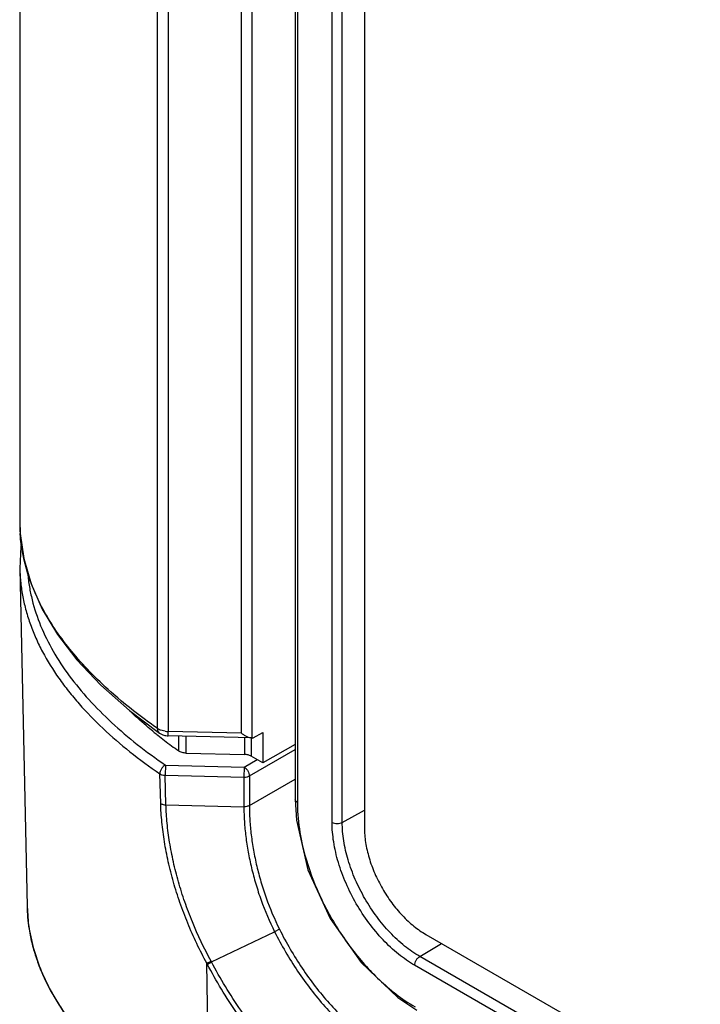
# Model space of a CAD drawing. Header units: inches. Extents: x 0 to 34, y 0 to 22.
# Tile 81 of 136: x 21.781 to 22.133, y 16.394 to 16.903. Entities that reach past the tile are written whole.
import ezdxf

# ---------------------------------------------------------------- set-up
doc = ezdxf.new("R2010")
doc.units = ezdxf.units.IN
doc.header["$LTSCALE"] = 1.87
doc.header["$MEASUREMENT"] = 0
doc.layers.get('0').update_dxf_attribs({"linetype": 'CONTINUOUS'})

msp = doc.modelspace()

# ---------------------------------------------------------------- linework, layer by layer
at = {"color": 7, "linetype": 'CONTINUOUS'}
for p, q in [((21.9237198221, 18.1287007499), (21.9237198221, 16.4997391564)), ((21.9248181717, 18.1271697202), (21.9248181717, 16.4982081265)), ((21.9427867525, 16.4878849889), (21.9427867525, 18.1167431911)), ((21.9480433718, 16.4878585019), (21.9480433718, 18.1167167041)), ((21.9594865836, 18.1138374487), (21.9594865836, 16.4849792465)), ((21.9015468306, 16.531379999), (21.9015468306, 18.0918957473)), ((21.852562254, 16.5364279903), (21.852562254, 18.0893544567)), ((21.8580212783, 18.0877902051), (21.8580212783, 16.5348637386)), ((21.895973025, 16.5339367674), (21.895973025, 18.0868632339)), ((21.7812946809, 17.4567845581), (21.7812956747, 16.6435902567)), ((21.7815478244, 16.6369731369), (21.7815287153, 16.6372273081)), ((21.781378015, 16.6192264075), (21.7851181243, 16.4442828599)), ((21.8379944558, 16.5457584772), (21.8536032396, 16.5340547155)), ((21.8536817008, 16.5357956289), (21.852562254, 16.5364279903)), ((21.8536031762, 16.5340547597), (21.854964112, 16.5333067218)), ((21.8564720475, 16.5349960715), (21.8541533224, 16.5355967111)), ((21.895973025, 16.5339367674), (21.8580212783, 16.5348637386)), ((21.8581149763, 16.5326439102), (21.8580212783, 16.5348637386)), ((21.9013853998, 16.5315869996), (21.8581149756, 16.5326438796)), ((21.9019608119, 16.5316145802), (21.906923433, 16.5344306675)), ((21.906923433, 16.5344306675), (21.906923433, 16.5186300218)), ((21.8635034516, 16.5248289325), (21.8635034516, 16.532512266)), ((21.8673603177, 16.5237089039), (21.8673603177, 16.5324180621)), ((21.8974422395, 16.5316833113), (21.8974422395, 16.522974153)), ((21.9009326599, 16.531379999), (21.9009326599, 16.5220890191)), ((21.9013855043, 16.5315872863), (21.9015468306, 16.5315866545)), ((21.9015468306, 16.531379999), (21.9019608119, 16.5316145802)), ((21.9237198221, 16.528160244), (21.906923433, 16.5186300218)), ((21.8673603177, 16.5237089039), (21.8974422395, 16.522974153)), ((21.9000167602, 16.5118818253), (21.9237198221, 16.5255676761)), ((21.8566081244, 16.5174701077), (21.8564496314, 16.5122450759)), ((21.8566081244, 16.5174701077), (21.8973651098, 16.5164746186)), ((21.8973651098, 16.5164746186), (21.9040107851, 16.5203117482)), ((21.906923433, 16.5186300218), (21.9009326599, 16.5220890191)), ((21.8541760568, 16.4976453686), (21.8537318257, 16.5129661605)), ((21.8564496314, 16.5122450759), (21.8972066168, 16.5112495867)), ((21.8568918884, 16.4969254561), (21.8564496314, 16.5122450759)), ((21.8973651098, 16.5164746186), (21.8972066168, 16.5112495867)), ((21.8972066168, 16.5112495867), (21.8972067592, 16.4959407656)), ((21.9000167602, 16.5118818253), (21.9000167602, 16.4965734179)), ((21.9000167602, 16.4965734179), (21.9237198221, 16.5102592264)), ((21.8568918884, 16.4969254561), (21.8972067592, 16.4959407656)), ((21.9237198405, 16.4997459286), (21.9243593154, 16.4889568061)), ((21.9480433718, 16.4878585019), (21.9594865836, 16.494238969)), ((21.7851115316, 16.4446228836), (21.7859231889, 16.4342039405)), ((21.8804888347, 16.4156532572), (21.9130867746, 16.4313161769)), ((21.9155658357, 16.4326136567), (21.9130867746, 16.4313161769)), ((21.9913063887, 16.4298657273), (23.2541331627, 15.700725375)), ((21.9880781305, 16.4185162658), (21.9993242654, 16.4252363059)), ((21.8780750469, 16.4149588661), (21.8802706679, 16.4160558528)), ((21.8782984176, 16.414550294), (21.8804914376, 16.4156545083)), ((21.8804914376, 16.4156545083), (21.8802706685, 16.4160558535)), ((23.2434364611, 15.693688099), (21.9880781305, 16.4185162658)), ((21.8794440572, 16.3251829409), (21.8780755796, 16.414957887)), ((21.878276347, 16.4145915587), (21.8780755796, 16.414957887)), ((21.9577501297, 16.415325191), (21.9767223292, 16.3972287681)), ((23.2385226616, 15.6904553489), (21.9854727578, 16.413950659)), ((21.9767223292, 16.3972287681), (21.9865362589, 16.3906797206))]:
    msp.add_line(p, q, dxfattribs=at)
for points in [[(21.7812957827, 16.6436232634), (21.7815114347, 16.6373613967), (21.7833633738, 16.6243283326), (21.7871489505, 16.6112528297), (21.7929306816, 16.598148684), (21.8007913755, 16.5850289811), (21.8108357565, 16.5719082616), (21.8231895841, 16.5588071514), (21.8379944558, 16.5457584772)], [(21.7822103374, 16.6324428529), (21.781878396, 16.6305275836), (21.7813777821, 16.6192320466)], [(21.9243593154, 16.4889568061), (21.9302928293, 16.4633979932), (21.9417985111, 16.4380849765), (21.9577501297, 16.415325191)], [(21.7859231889, 16.4342039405), (21.7881786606, 16.4231260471), (21.7918730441, 16.4120819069), (21.797035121, 16.4010508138), (21.8037225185, 16.3900148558), (21.81200385, 16.3789627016), (21.8219779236, 16.3678888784), (21.8337500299, 16.356813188), (21.8474075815, 16.3457646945), (21.8630528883, 16.3347839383)]]:
    msp.add_lwpolyline(points, dxfattribs=at)
for centre, radius, start, end in [((21.8675798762, 16.6435818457), 0.0862852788, 179.9944148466, 180.3299299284), ((21.8677844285, 16.6435871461), 0.0864898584, 180.332660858, 184.2169228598), ((22.0012020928, 16.7197094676), 0.2386007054, 230.9476411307, 231.4900794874), ((22.0060028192, 16.7257755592), 0.246336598, 231.494843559, 232.5242986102), ((21.8573366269, 16.5438026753), 0.008801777, 245.4650226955, 248.7974465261), ((21.8583311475, 16.5476260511), 0.0127660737, 261.6263430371, 268.6091305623), ((22.0163781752, 16.7394609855), 0.2635101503, 232.5444227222, 234.539090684), ((21.8707405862, 16.446118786), 0.0856421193, 181.2283539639, 183.7279136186), ((21.8712760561, 16.4461563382), 0.0861788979, 183.7296803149, 188.1615506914), ((21.8728687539, 16.4463770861), 0.0877868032, 188.1565938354, 191.0663027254)]:
    msp.add_arc(centre, radius, start, end, dxfattribs=at)
for points, knots in [([(21.8299634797, 16.5540103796), (21.8261190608, 16.5573768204), (21.8189433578, 16.5641088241), (21.8093393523, 16.5746028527), (21.8012618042, 16.5850614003), (21.7946301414, 16.5954906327), (21.7893649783, 16.6058867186), (21.7854223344, 16.6162578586), (21.7827622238, 16.626600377), (21.7818112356, 16.6335369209), (21.7815478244, 16.6369731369)], [0, 0, 0, 0, 0.1556651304, 0.2994119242, 0.4329059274, 0.5577019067, 0.6753472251, 0.7872930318, 0.8950167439, 1, 1, 1, 1]), ([(21.7813820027, 16.6190240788), (21.7814340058, 16.6165991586), (21.7817429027, 16.6117371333), (21.782816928, 16.6044784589), (21.7844982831, 16.5972599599), (21.7867724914, 16.5900983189), (21.7896263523, 16.5830082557), (21.7942339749, 16.5735692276), (21.7999177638, 16.56442826), (21.806499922, 16.5556363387), (21.8138891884, 16.5468065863), (21.8243144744, 16.5361400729), (21.8383266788, 16.5240887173), (21.8484519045, 16.5166117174), (21.8537318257, 16.5129661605)], [0, 0, 0, 0, 0.0546172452, 0.1095530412, 0.165051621, 0.2213328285, 0.2785912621, 0.3369952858, 0.4576913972, 0.5202111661, 0.584229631, 0.7168378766, 0.8555190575, 1, 1, 1, 1]), ([(21.7854361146, 16.6165534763), (21.7856348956, 16.6142755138), (21.7862170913, 16.6097135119), (21.7881160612, 16.6006055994), (21.7918720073, 16.5892817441), (21.7983958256, 16.576104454), (21.8068362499, 16.5633278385), (21.8170291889, 16.5510034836), (21.8288415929, 16.5391921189), (21.8421075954, 16.5279164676), (21.8516453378, 16.5208966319), (21.8566081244, 16.5174701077)], [0, 0, 0, 0, 0.0544827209, 0.1094390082, 0.221496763, 0.3376303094, 0.4588037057, 0.5855358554, 0.7180646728, 0.8563060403, 1, 1, 1, 1]), ([(21.852562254, 16.5364279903), (21.8504917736, 16.5378713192), (21.8427286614, 16.543428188), (21.8352471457, 16.5493836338), (21.8299634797, 16.5540103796)], [0, 0, 0, 0, 0.2643660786, 1, 1, 1, 1]), ([(21.8508764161, 16.5344191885), (21.8498339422, 16.535264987), (21.8458230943, 16.5385764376), (21.8419249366, 16.5420250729), (21.8391105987, 16.5446650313)], [0, 0, 0, 0, 0.2581019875, 1, 1, 1, 1]), ([(21.8536031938, 16.5340547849), (21.8534367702, 16.5341708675), (21.8531297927, 16.5344611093), (21.8527994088, 16.535024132), (21.8526020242, 16.5356948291), (21.852562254, 16.536177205), (21.852562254, 16.5364279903)], [0, 0, 0, 0, 0.2263707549, 0.4636142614, 0.7202168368, 1, 1, 1, 1]), ([(21.854964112, 16.5333067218), (21.855210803, 16.5332023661), (21.8562236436, 16.5328335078), (21.8573061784, 16.5326636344), (21.8581149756, 16.5326438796)], [0, 0, 0, 0, 0.2487296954, 1, 1, 1, 1]), ([(21.895973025, 16.5339367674), (21.8964287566, 16.5336140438), (21.8973352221, 16.5330203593), (21.8987174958, 16.5322851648), (21.9000558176, 16.5317688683), (21.9009582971, 16.5315974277), (21.901385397, 16.5315869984)], [0, 0, 0, 0, 0.2806585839, 0.5439539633, 0.7852811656, 1, 1, 1, 1]), ([(21.8673603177, 16.5237089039), (21.8666402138, 16.5237264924), (21.8655824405, 16.5238748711), (21.8643063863, 16.5243400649), (21.8637497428, 16.5246534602), (21.8635034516, 16.5248289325)], [0, 0, 0, 0, 0.531719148, 0.7767717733, 1, 1, 1, 1]), ([(21.9009326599, 16.5220890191), (21.9004357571, 16.5223759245), (21.8992863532, 16.5228047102), (21.8980774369, 16.5229586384), (21.8974422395, 16.522974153)], [0, 0, 0, 0, 0.4745264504, 1, 1, 1, 1]), ([(21.8566081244, 16.5174701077), (21.8562010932, 16.5172735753), (21.8554244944, 16.5167117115), (21.854510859, 16.5156007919), (21.8538925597, 16.5143217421), (21.8537246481, 16.5134003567), (21.8537318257, 16.5129661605)], [0, 0, 0, 0, 0.2430433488, 0.5065762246, 0.7664953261, 1, 1, 1, 1]), ([(21.8537318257, 16.5129661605), (21.8539076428, 16.5128482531), (21.8543027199, 16.5126393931), (21.8552033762, 16.5123355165), (21.8559453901, 16.5122476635), (21.8564496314, 16.5122450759)], [0, 0, 0, 0, 0.2232723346, 0.4681696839, 1, 1, 1, 1]), ([(21.8973651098, 16.5164746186), (21.8977415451, 16.5162572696), (21.8984539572, 16.5156576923), (21.8992854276, 16.5145214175), (21.89985373, 16.5132332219), (21.9000167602, 16.5123164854), (21.9000167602, 16.5118818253)], [0, 0, 0, 0, 0.2372290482, 0.500006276, 0.7627801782, 1, 1, 1, 1]), ([(21.8972066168, 16.5112495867), (21.8977154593, 16.5112371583), (21.8984710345, 16.5113051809), (21.8994040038, 16.5115775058), (21.8998250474, 16.5117711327), (21.9000167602, 16.5118818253)], [0, 0, 0, 0, 0.5248013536, 0.7717505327, 1, 1, 1, 1]), ([(21.8780755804, 16.4149578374), (21.8743805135, 16.4216871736), (21.8694336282, 16.4320561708), (21.8640683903, 16.4462501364), (21.8607193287, 16.4568576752), (21.8580368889, 16.467381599), (21.8560295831, 16.4777241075), (21.8547056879, 16.4877874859), (21.854269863, 16.4944066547), (21.8541760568, 16.4976453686)], [0, 0, 0, 0, 0.2652908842, 0.3958861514, 0.5241864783, 0.6494649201, 0.7709846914, 0.888035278, 1, 1, 1, 1]), ([(21.8541760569, 16.4976453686), (21.8543518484, 16.4975276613), (21.8547467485, 16.4973191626), (21.8556467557, 16.4970158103), (21.8563881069, 16.4969280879), (21.8568918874, 16.4969254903)], [0, 0, 0, 0, 0.2233148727, 0.4682212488, 1, 1, 1, 1]), ([(21.8802706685, 16.4160558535), (21.8766565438, 16.4226387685), (21.8718189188, 16.4327813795), (21.8665726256, 16.4466641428), (21.8632982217, 16.4570368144), (21.8606751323, 16.4673271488), (21.8587112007, 16.4774405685), (21.8574141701, 16.4872827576), (21.8569853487, 16.4937572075), (21.8568918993, 16.4969256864)], [0, 0, 0, 0, 0.2653433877, 0.3959285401, 0.5242033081, 0.6494513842, 0.7709487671, 0.8879991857, 1, 1, 1, 1]), ([(21.9248181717, 16.4982081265), (21.9245084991, 16.4983869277), (21.9239776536, 16.4987961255), (21.9237193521, 16.4994466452), (21.9237193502, 16.4997391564)], [0, 0, 0, 0, 0.5500492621, 1, 1, 1, 1]), ([(21.9248181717, 16.4982081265), (21.9248183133, 16.4966749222), (21.9250006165, 16.4902682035), (21.9258600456, 16.4838878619), (21.926816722, 16.479108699)], [0, 0, 0, 0, 0.2392947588, 1, 1, 1, 1]), ([(21.9000167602, 16.4965730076), (21.899825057, 16.4964623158), (21.8994040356, 16.4962686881), (21.8984711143, 16.4959963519), (21.8977155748, 16.4959283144), (21.8972067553, 16.4959407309)], [0, 0, 0, 0, 0.22825043, 0.475199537, 1, 1, 1, 1]), ([(21.8972067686, 16.4959409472), (21.897206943, 16.4934292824), (21.8973790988, 16.4882979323), (21.8981185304, 16.4804845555), (21.8993455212, 16.4724447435), (21.9010660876, 16.4642447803), (21.9032865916, 16.4559530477), (21.9069433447, 16.4448082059), (21.9104275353, 16.4366307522), (21.9130868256, 16.4313162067)], [0, 0, 0, 0, 0.1122987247, 0.2293739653, 0.3507152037, 0.4757330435, 0.6038030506, 0.7342946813, 1, 1, 1, 1]), ([(21.9000170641, 16.4965735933), (21.9000172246, 16.4940889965), (21.9001848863, 16.4890129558), (21.9009064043, 16.4812829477), (21.9021041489, 16.4733275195), (21.903785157, 16.46521183), (21.9059569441, 16.4570032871), (21.9095379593, 16.4459674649), (21.9129573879, 16.4378670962), (21.9155716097, 16.4326020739)], [0, 0, 0, 0, 0.1123024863, 0.2293822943, 0.3507271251, 0.475746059, 0.6038147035, 0.7343030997, 1, 1, 1, 1]), ([(21.9854727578, 16.413950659), (21.9825530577, 16.4156364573), (21.9767831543, 16.4196850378), (21.9688384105, 16.4271111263), (21.9615182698, 16.435896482), (21.9551011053, 16.4457038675), (21.9498159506, 16.4561648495), (21.9458668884, 16.4668971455), (21.9434084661, 16.4774914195), (21.9427867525, 16.4845132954), (21.9427867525, 16.4878849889)], [0, 0, 0, 0, 0.1140602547, 0.2373280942, 0.3669648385, 0.4999886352, 0.6330088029, 0.7626468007, 0.8859309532, 1, 1, 1, 1]), ([(21.9427867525, 16.4878849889), (21.943158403, 16.4876704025), (21.94402296, 16.4873568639), (21.9454065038, 16.4871982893), (21.946794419, 16.4873435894), (21.9476660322, 16.4876481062), (21.9480433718, 16.4878585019)], [0, 0, 0, 0, 0.2365100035, 0.4989076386, 0.7619028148, 1, 1, 1, 1]), ([(21.9880781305, 16.4185162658), (21.9853394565, 16.4200975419), (21.9799276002, 16.4238955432), (21.9724754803, 16.4308604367), (21.9656103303, 16.4391006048), (21.959592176, 16.4482986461), (21.9546355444, 16.4581094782), (21.9509320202, 16.4681747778), (21.9486264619, 16.478110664), (21.9480433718, 16.4846962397), (21.9480433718, 16.4878585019)], [0, 0, 0, 0, 0.1140735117, 0.2373561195, 0.3669883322, 0.5000061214, 0.6330230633, 0.7626527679, 0.8859314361, 1, 1, 1, 1]), ([(21.9594865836, 16.4849792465), (21.9594865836, 16.4837483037), (21.9595958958, 16.4812302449), (21.9600596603, 16.4774018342), (21.9608225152, 16.4734702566), (21.9622450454, 16.4680793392), (21.9647263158, 16.4613351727), (21.9686638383, 16.4535358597), (21.9734495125, 16.4462261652), (21.978049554, 16.4407051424), (21.9820070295, 16.4367776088), (21.9850305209, 16.4341510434), (21.9881142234, 16.4318350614), (21.9902403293, 16.4304812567), (21.9913063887, 16.4298657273)], [0, 0, 0, 0, 0.0558481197, 0.1142028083, 0.1748180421, 0.2374019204, 0.3670106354, 0.4999939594, 0.6329781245, 0.7625892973, 0.8251749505, 0.8857922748, 0.9441493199, 1, 1, 1, 1]), ([(21.926816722, 16.479108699), (21.9282801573, 16.4717979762), (21.9327384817, 16.4571018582), (21.9429168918, 16.4363242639), (21.9561315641, 16.4174251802), (21.9667955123, 16.4065117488), (21.9724566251, 16.4017780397)], [0, 0, 0, 0, 0.2450321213, 0.5016989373, 0.7574758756, 1, 1, 1, 1]), ([(21.9130867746, 16.4313161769), (21.9148418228, 16.4277951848), (21.9185804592, 16.4208664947), (21.9248231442, 16.4108852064), (21.9316390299, 16.4014097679), (21.9389442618, 16.3925571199), (21.9466491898, 16.384435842), (21.9546598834, 16.3771453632), (21.9628776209, 16.3707754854), (21.9685773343, 16.3670984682), (21.9714378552, 16.3654468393)], [0, 0, 0, 0, 0.1323653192, 0.2646721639, 0.395836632, 0.524795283, 0.6505448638, 0.7721687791, 0.8888667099, 1, 1, 1, 1]), ([(21.9155716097, 16.4326020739), (21.9173083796, 16.4291180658), (21.9210084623, 16.4222624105), (21.9271861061, 16.4123861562), (21.9339309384, 16.4030105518), (21.9411598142, 16.3942511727), (21.9487841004, 16.386215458), (21.9567108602, 16.3790017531), (21.9648424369, 16.3726988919), (21.9704823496, 16.369060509), (21.9733128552, 16.3674262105)], [0, 0, 0, 0, 0.1323668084, 0.2646741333, 0.3958383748, 0.5247963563, 0.6505451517, 0.7721684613, 0.8888662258, 1, 1, 1, 1]), ([(21.786714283, 16.4295268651), (21.7872007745, 16.4270373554), (21.7883962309, 16.4220603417), (21.790813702, 16.4147056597), (21.793849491, 16.4074300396), (21.7974873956, 16.4002502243), (21.8017074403, 16.3931808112), (21.8064834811, 16.3862326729), (21.8117913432, 16.3794162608), (21.8196397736, 16.3704070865), (21.8306956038, 16.3595524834), (21.8455144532, 16.3473278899), (21.8618552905, 16.3357704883), (21.8734473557, 16.3286453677), (21.8794440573, 16.325182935)], [0, 0, 0, 0, 0.0529521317, 0.1067040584, 0.1614500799, 0.2173641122, 0.2745834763, 0.3331926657, 0.3932593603, 0.4548302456, 0.5825106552, 0.7161526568, 0.8554490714, 1, 1, 1, 1]), ([(21.9537078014, 16.3347374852), (21.9501630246, 16.3367842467), (21.9430933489, 16.3413287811), (21.9328760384, 16.3491758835), (21.9228877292, 16.3581382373), (21.9132479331, 16.3681088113), (21.9040706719, 16.3789690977), (21.8954652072, 16.390589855), (21.8875341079, 16.4028318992), (21.8827471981, 16.411332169), (21.8804888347, 16.4156532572)], [0, 0, 0, 0, 0.1111487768, 0.2278585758, 0.3494815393, 0.4752169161, 0.6041540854, 0.7353003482, 0.8676055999, 1, 1, 1, 1]), ([(21.9854727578, 16.413950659), (21.9854727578, 16.4143797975), (21.9856335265, 16.4152852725), (21.9861879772, 16.4165627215), (21.9870077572, 16.4176920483), (21.9877072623, 16.4182946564), (21.9880781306, 16.4185162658)], [0, 0, 0, 0, 0.2365041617, 0.4989014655, 0.7618996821, 1, 1, 1, 1]), ([(21.9529315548, 16.3320708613), (21.9493167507, 16.3341580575), (21.9421075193, 16.3387924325), (21.9316888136, 16.3467948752), (21.9215039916, 16.3559347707), (21.9116749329, 16.3661030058), (21.9023177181, 16.3771786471), (21.8935443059, 16.3890302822), (21.8854573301, 16.4015148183), (21.8805794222, 16.4101850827), (21.878276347, 16.4145915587)], [0, 0, 0, 0, 0.111149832, 0.22785903, 0.34948033, 0.4752138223, 0.6041495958, 0.7352954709, 0.8676025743, 1, 1, 1, 1]), ([(21.9724566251, 16.4017780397), (21.9735357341, 16.4008757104), (21.9777669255, 16.3974764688), (21.9822717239, 16.3944103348), (21.9857538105, 16.3923996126)], [0, 0, 0, 0, 0.2591672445, 1, 1, 1, 1])]:
    msp.add_open_spline(points, degree=3, knots=knots, dxfattribs=at)

doc.saveas('drawing.dxf')
